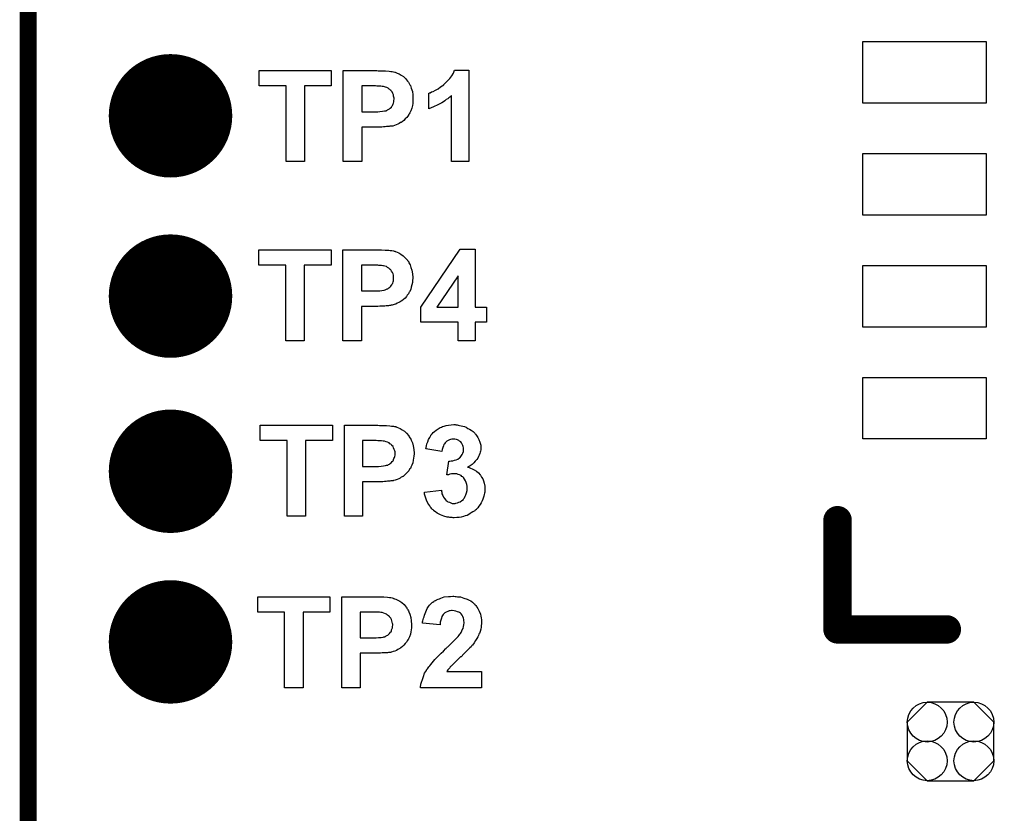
# Model space of a CAD drawing. Extents: x -0.07 to 0.95, y -0.15 to 2.1.
# Tile 15 of 25: x -0.05 to 0.29, y 1.26 to 1.54. Entities that reach past the tile are written whole.
import ezdxf

# ---------------------------------------------------------------- set-up
doc = ezdxf.new("R2010")
doc.units = 0
doc.layers.get('0').update_dxf_attribs({"linetype": 'CONTINUOUS'})
for name, color, linetype in [('gko', 6, 'CONTINUOUS'), ('gto', 2, 'CONTINUOUS'), ('gts', 1, 'CONTINUOUS')]:
    doc.layers.add(name, color=color, linetype=linetype)

# ---------------------------------------------------------------- blocks, each defined once
blk = doc.blocks.new('D11')
at = {"const_width": 0.005}
blk.add_lwpolyline([(-0.0025, 0, 1), (0.0025, 0, 1)], format="xyb", close=True, dxfattribs=at)
blk = doc.blocks.new('D172')
blk.add_lwpolyline([(-0.0152, 0.0068), (-0.0152, -0.0068), (-0.0082, -0.0138), (0.0082, -0.0138), (0.0152, -0.0068), (0.0152, 0.0068), (0.0082, 0.0138), (-0.0082, 0.0138)], close=True)
for centre in [(-0.0082, 0.0068), (0.0082, 0.0068), (-0.0082, -0.0068), (0.0082, -0.0068)]:
    blk.add_circle(centre, 0.007)
blk = doc.blocks.new('D238')
at = {"const_width": 0.0217}
blk.add_lwpolyline([(-0.01085, 0, 1), (0.01085, 0, 1)], format="xyb", close=True, dxfattribs=at)
blk = doc.blocks.new('D239')
at = {"const_width": 0.0433}
blk.add_lwpolyline([(-0.01085, 0), (0.01085, 0)], dxfattribs=at)

msp = doc.modelspace()

# ---------------------------------------------------------------- linework, layer by layer
at = {"layer": 'gko', "color": 6, "const_width": 0.006}
msp.add_lwpolyline([(-0.05, -0.15), (-0.05, 2.0498)], dxfattribs=at)
at = {"layer": 'gto', "color": 2}
for points in [[(0.0565, 1.5205), (0.0471, 1.5205), (0.0471, 1.4939), (0.0406, 1.4939), (0.0406, 1.5205), (0.0312, 1.5205), (0.0312, 1.5259), (0.0565, 1.5259), (0.0565, 1.5205)], [(0.073, 1.5258), (0.0742, 1.5258), (0.0755, 1.5258), (0.0768, 1.5257), (0.0774, 1.5256), (0.0779, 1.5256), (0.0784, 1.5255), (0.0788, 1.5254), (0.0788, 1.5254), (0.0789, 1.5253), (0.079, 1.5253), (0.0792, 1.5252), (0.0797, 1.525), (0.0804, 1.5247), (0.0811, 1.5243), (0.0819, 1.5238), (0.0826, 1.5231), (0.0833, 1.5222), (0.0833, 1.5222), (0.0834, 1.5222), (0.0835, 1.522), (0.0836, 1.5218), (0.0838, 1.5216), (0.0839, 1.5213), (0.0841, 1.5209), (0.0843, 1.5206), (0.0846, 1.5197), (0.085, 1.5186), (0.0851, 1.5174), (0.0852, 1.5161), (0.0852, 1.516), (0.0852, 1.5159), (0.0852, 1.5158), (0.0852, 1.5155), (0.0852, 1.5153), (0.0852, 1.515), (0.0851, 1.5143), (0.085, 1.5136), (0.0848, 1.5127), (0.0845, 1.5118), (0.0841, 1.5111), (0.0841, 1.511), (0.0839, 1.5107), (0.0837, 1.5104), (0.0834, 1.5099), (0.083, 1.5094), (0.0825, 1.5089), (0.082, 1.5084), (0.0814, 1.5079), (0.0813, 1.5079), (0.0811, 1.5077), (0.0808, 1.5076), (0.0804, 1.5073), (0.0799, 1.507), (0.0793, 1.5068), (0.0787, 1.5066), (0.0781, 1.5064), (0.078, 1.5064), (0.0778, 1.5064), (0.0777, 1.5064), (0.0774, 1.5063), (0.0771, 1.5063), (0.0768, 1.5062), (0.0764, 1.5062), (0.0759, 1.5062), (0.0754, 1.5061), (0.0749, 1.5061), (0.0743, 1.506), (0.0736, 1.506), (0.0729, 1.506), (0.0672, 1.506), (0.0672, 1.4939), (0.0607, 1.4939), (0.0607, 1.5259), (0.0725, 1.5259), (0.073, 1.5258)], [(0.1048, 1.4939), (0.0987, 1.4939), (0.0987, 1.5171), (0.0986, 1.517), (0.0985, 1.5169), (0.0984, 1.5168), (0.0981, 1.5166), (0.0978, 1.5163), (0.0974, 1.516), (0.0969, 1.5157), (0.0964, 1.5153), (0.0959, 1.5149), (0.0953, 1.5146), (0.0946, 1.5142), (0.0939, 1.5138), (0.0924, 1.5131), (0.0908, 1.5124), (0.0908, 1.518), (0.0908, 1.518), (0.0909, 1.518), (0.091, 1.5181), (0.0912, 1.5181), (0.0917, 1.5184), (0.0923, 1.5186), (0.0931, 1.519), (0.094, 1.5195), (0.0949, 1.5202), (0.096, 1.5209), (0.096, 1.5209), (0.0961, 1.521), (0.0962, 1.5211), (0.0964, 1.5213), (0.0969, 1.5218), (0.0975, 1.5224), (0.0981, 1.5231), (0.0988, 1.524), (0.0994, 1.525), (0.0998, 1.5261), (0.1048, 1.5261), (0.1048, 1.4939)], [(0.072, 1.5205), (0.0672, 1.5205), (0.0672, 1.5114), (0.0716, 1.5114), (0.072, 1.5114), (0.0728, 1.5114), (0.0736, 1.5115), (0.0745, 1.5116), (0.0752, 1.5117), (0.0755, 1.5118), (0.0758, 1.5118), (0.0759, 1.5119), (0.076, 1.5119), (0.0763, 1.5121), (0.0765, 1.5122), (0.0769, 1.5124), (0.0772, 1.5127), (0.0776, 1.513), (0.0778, 1.5134), (0.0779, 1.5135), (0.078, 1.5136), (0.0781, 1.5138), (0.0782, 1.5142), (0.0783, 1.5145), (0.0785, 1.5149), (0.0785, 1.5154), (0.0786, 1.5159), (0.0786, 1.516), (0.0786, 1.5162), (0.0785, 1.5165), (0.0784, 1.5169), (0.0783, 1.5174), (0.0781, 1.5179), (0.0779, 1.5184), (0.0775, 1.5188), (0.0775, 1.5189), (0.0773, 1.519), (0.0771, 1.5192), (0.0768, 1.5194), (0.0765, 1.5197), (0.076, 1.5199), (0.0755, 1.5201), (0.0749, 1.5203), (0.0749, 1.5203), (0.0747, 1.5203), (0.0744, 1.5203), (0.0739, 1.5204), (0.0733, 1.5204), (0.0729, 1.5204), (0.0725, 1.5204), (0.072, 1.5205)], [(0.0564, 1.4575), (0.047, 1.4575), (0.047, 1.4309), (0.0405, 1.4309), (0.0405, 1.4575), (0.031, 1.4575), (0.031, 1.4629), (0.0564, 1.4629), (0.0564, 1.4575)], [(0.0729, 1.4629), (0.0741, 1.4629), (0.0754, 1.4628), (0.0767, 1.4627), (0.0772, 1.4626), (0.0778, 1.4626), (0.0783, 1.4625), (0.0786, 1.4624), (0.0787, 1.4624), (0.0788, 1.4624), (0.0789, 1.4623), (0.0791, 1.4623), (0.0796, 1.462), (0.0802, 1.4618), (0.0809, 1.4613), (0.0817, 1.4608), (0.0825, 1.4601), (0.0832, 1.4593), (0.0832, 1.4592), (0.0833, 1.4592), (0.0834, 1.459), (0.0835, 1.4589), (0.0837, 1.4586), (0.0838, 1.4583), (0.084, 1.458), (0.0842, 1.4576), (0.0845, 1.4567), (0.0848, 1.4557), (0.085, 1.4544), (0.0851, 1.4531), (0.0851, 1.453), (0.0851, 1.4529), (0.0851, 1.4528), (0.0851, 1.4526), (0.085, 1.4523), (0.085, 1.452), (0.085, 1.4514), (0.0848, 1.4506), (0.0846, 1.4497), (0.0844, 1.4489), (0.084, 1.4481), (0.0839, 1.448), (0.0838, 1.4478), (0.0836, 1.4474), (0.0832, 1.4469), (0.0829, 1.4465), (0.0824, 1.4459), (0.0819, 1.4454), (0.0813, 1.4449), (0.0812, 1.4449), (0.081, 1.4448), (0.0807, 1.4446), (0.0802, 1.4443), (0.0797, 1.4441), (0.0792, 1.4438), (0.0786, 1.4436), (0.0779, 1.4434), (0.0778, 1.4434), (0.0777, 1.4434), (0.0775, 1.4434), (0.0773, 1.4433), (0.077, 1.4433), (0.0766, 1.4432), (0.0762, 1.4432), (0.0758, 1.4432), (0.0753, 1.4431), (0.0747, 1.4431), (0.0741, 1.4431), (0.0735, 1.4431), (0.0728, 1.443), (0.0671, 1.443), (0.0671, 1.4309), (0.0606, 1.4309), (0.0606, 1.4629), (0.0724, 1.4629), (0.0729, 1.4629)], [(0.107, 1.4427), (0.111, 1.4427), (0.111, 1.4374), (0.107, 1.4374), (0.107, 1.4309), (0.1011, 1.4309), (0.1011, 1.4374), (0.088, 1.4374), (0.088, 1.4427), (0.1018, 1.4631), (0.107, 1.4631), (0.107, 1.4427)], [(0.0719, 1.4575), (0.0671, 1.4575), (0.0671, 1.4484), (0.0715, 1.4484), (0.0718, 1.4485), (0.0727, 1.4485), (0.0735, 1.4485), (0.0743, 1.4486), (0.0751, 1.4487), (0.0754, 1.4488), (0.0757, 1.4489), (0.0757, 1.4489), (0.0759, 1.449), (0.0761, 1.4491), (0.0764, 1.4492), (0.0767, 1.4495), (0.0771, 1.4497), (0.0774, 1.4501), (0.0777, 1.4504), (0.0777, 1.4505), (0.0778, 1.4506), (0.0779, 1.4509), (0.0781, 1.4512), (0.0782, 1.4516), (0.0783, 1.452), (0.0784, 1.4524), (0.0784, 1.4529), (0.0784, 1.453), (0.0784, 1.4532), (0.0784, 1.4535), (0.0783, 1.454), (0.0782, 1.4544), (0.078, 1.4549), (0.0777, 1.4554), (0.0774, 1.4558), (0.0773, 1.4559), (0.0772, 1.456), (0.077, 1.4562), (0.0767, 1.4564), (0.0763, 1.4567), (0.0759, 1.457), (0.0753, 1.4571), (0.0748, 1.4573), (0.0747, 1.4573), (0.0746, 1.4573), (0.0742, 1.4574), (0.0738, 1.4574), (0.0732, 1.4574), (0.0728, 1.4575), (0.0723, 1.4575), (0.0719, 1.4575)], [(0.1011, 1.4537), (0.0936, 1.4427), (0.1011, 1.4427), (0.1011, 1.4537)], [(0.1003, 1.4013), (0.1007, 1.4013), (0.1011, 1.4012), (0.1016, 1.4011), (0.1021, 1.401), (0.1033, 1.4007), (0.1039, 1.4005), (0.1045, 1.4001), (0.1051, 1.3998), (0.1057, 1.3994), (0.1063, 1.399), (0.1068, 1.3985), (0.1069, 1.3984), (0.1069, 1.3984), (0.107, 1.3982), (0.1072, 1.3981), (0.1075, 1.3976), (0.108, 1.3969), (0.1084, 1.3962), (0.1087, 1.3952), (0.109, 1.3942), (0.109, 1.3937), (0.1091, 1.3932), (0.1091, 1.3931), (0.1091, 1.393), (0.109, 1.3927), (0.109, 1.3925), (0.1089, 1.3921), (0.1088, 1.3917), (0.1087, 1.3912), (0.1085, 1.3907), (0.1082, 1.3902), (0.108, 1.3896), (0.1076, 1.3891), (0.1071, 1.3885), (0.1066, 1.388), (0.106, 1.3874), (0.1053, 1.3869), (0.1044, 1.3864), (0.1045, 1.3864), (0.1046, 1.3864), (0.1047, 1.3864), (0.1049, 1.3863), (0.1054, 1.3861), (0.106, 1.3859), (0.1067, 1.3855), (0.1075, 1.385), (0.1082, 1.3844), (0.1088, 1.3837), (0.1089, 1.3836), (0.1091, 1.3834), (0.1093, 1.3829), (0.1097, 1.3823), (0.11, 1.3816), (0.1102, 1.3808), (0.1104, 1.3798), (0.1105, 1.3788), (0.1105, 1.3787), (0.1105, 1.3786), (0.1105, 1.3784), (0.1105, 1.3781), (0.1104, 1.3777), (0.1103, 1.3773), (0.1102, 1.3768), (0.1101, 1.3763), (0.1098, 1.3752), (0.1095, 1.3746), (0.1092, 1.3739), (0.1088, 1.3733), (0.1084, 1.3727), (0.108, 1.3721), (0.1074, 1.3716), (0.1074, 1.3715), (0.1073, 1.3714), (0.1071, 1.3713), (0.1069, 1.3711), (0.1065, 1.3709), (0.1062, 1.3707), (0.1057, 1.3704), (0.1053, 1.3701), (0.1048, 1.3698), (0.1042, 1.3695), (0.1035, 1.3693), (0.1029, 1.3691), (0.1021, 1.3689), (0.1014, 1.3688), (0.1006, 1.3687), (0.0997, 1.3686), (0.0993, 1.3686), (0.099, 1.3687), (0.0986, 1.3687), (0.0982, 1.3688), (0.0978, 1.3689), (0.0972, 1.3689), (0.0961, 1.3692), (0.0949, 1.3697), (0.0942, 1.37), (0.0937, 1.3703), (0.0931, 1.3707), (0.0925, 1.3711), (0.0925, 1.3712), (0.0924, 1.3713), (0.0923, 1.3714), (0.0921, 1.3716), (0.0918, 1.3718), (0.0916, 1.3721), (0.0913, 1.3725), (0.0911, 1.3729), (0.0908, 1.3733), (0.0904, 1.3738), (0.0899, 1.3749), (0.0895, 1.3762), (0.0893, 1.3769), (0.0892, 1.3776), (0.0952, 1.3784), (0.0952, 1.3783), (0.0952, 1.3783), (0.0952, 1.378), (0.0953, 1.3776), (0.0954, 1.3771), (0.0957, 1.3765), (0.0959, 1.3759), (0.0963, 1.3754), (0.0967, 1.3749), (0.0967, 1.3748), (0.0969, 1.3747), (0.0972, 1.3745), (0.0975, 1.3743), (0.098, 1.3741), (0.0985, 1.3739), (0.099, 1.3737), (0.0997, 1.3737), (0.0998, 1.3737), (0.1, 1.3737), (0.1003, 1.3738), (0.1008, 1.3739), (0.1013, 1.3741), (0.1018, 1.3743), (0.1024, 1.3747), (0.1029, 1.3751), (0.1029, 1.3752), (0.1031, 1.3754), (0.1033, 1.3757), (0.1036, 1.3762), (0.1038, 1.3767), (0.104, 1.3774), (0.1042, 1.3782), (0.1042, 1.3791), (0.1042, 1.3791), (0.1042, 1.3792), (0.1042, 1.3794), (0.1042, 1.3798), (0.1041, 1.3804), (0.1039, 1.381), (0.1037, 1.3816), (0.1033, 1.3822), (0.1029, 1.3828), (0.1029, 1.3828), (0.1027, 1.383), (0.1024, 1.3832), (0.1021, 1.3835), (0.1016, 1.3837), (0.1011, 1.3839), (0.1006, 1.3841), (0.0999, 1.3841), (0.0995, 1.3841), (0.0991, 1.3841), (0.0987, 1.3841), (0.0982, 1.384), (0.0977, 1.3838), (0.0971, 1.3837), (0.0978, 1.3886), (0.0982, 1.3886), (0.0986, 1.3887), (0.0992, 1.3887), (0.0998, 1.3889), (0.1004, 1.389), (0.101, 1.3893), (0.1016, 1.3897), (0.1016, 1.3897), (0.1018, 1.3899), (0.102, 1.3902), (0.1023, 1.3905), (0.1025, 1.3909), (0.1027, 1.3914), (0.1029, 1.392), (0.1029, 1.3927), (0.1029, 1.3928), (0.1029, 1.393), (0.1029, 1.3933), (0.1028, 1.3937), (0.1027, 1.3941), (0.1025, 1.3945), (0.1023, 1.395), (0.102, 1.3953), (0.1019, 1.3954), (0.1018, 1.3955), (0.1016, 1.3956), (0.1013, 1.3958), (0.1009, 1.396), (0.1005, 1.3962), (0.0999, 1.3963), (0.0994, 1.3963), (0.0991, 1.3963), (0.0988, 1.3963), (0.0984, 1.3962), (0.098, 1.396), (0.0976, 1.3958), (0.0971, 1.3956), (0.0967, 1.3952), (0.0966, 1.3951), (0.0965, 1.395), (0.0963, 1.3947), (0.0961, 1.3944), (0.0959, 1.3939), (0.0957, 1.3934), (0.0955, 1.3927), (0.0953, 1.392), (0.0897, 1.3929), (0.0897, 1.393), (0.0898, 1.3931), (0.0898, 1.3932), (0.0898, 1.3934), (0.0899, 1.3939), (0.0901, 1.3946), (0.0904, 1.3954), (0.0907, 1.3962), (0.0911, 1.3969), (0.0915, 1.3976), (0.0915, 1.3977), (0.0917, 1.3979), (0.092, 1.3982), (0.0923, 1.3986), (0.0928, 1.399), (0.0934, 1.3995), (0.0941, 1.3999), (0.0948, 1.4004), (0.0948, 1.4004), (0.0949, 1.4004), (0.0952, 1.4005), (0.0956, 1.4007), (0.0962, 1.4009), (0.0969, 1.4011), (0.0977, 1.4012), (0.0986, 1.4013), (0.0996, 1.4014), (0.1, 1.4014), (0.1003, 1.4013)], [(0.0569, 1.3958), (0.0474, 1.3958), (0.0474, 1.3692), (0.041, 1.3692), (0.041, 1.3958), (0.0315, 1.3958), (0.0315, 1.4012), (0.0569, 1.4012), (0.0569, 1.3958)], [(0.0734, 1.4011), (0.0746, 1.4011), (0.0759, 1.4011), (0.0771, 1.401), (0.0777, 1.4009), (0.0783, 1.4009), (0.0787, 1.4008), (0.0791, 1.4007), (0.0791, 1.4007), (0.0792, 1.4006), (0.0794, 1.4006), (0.0795, 1.4005), (0.0801, 1.4003), (0.0807, 1.4), (0.0814, 1.3996), (0.0822, 1.3991), (0.0829, 1.3984), (0.0837, 1.3975), (0.0837, 1.3975), (0.0838, 1.3975), (0.0838, 1.3973), (0.0839, 1.3971), (0.0841, 1.3968), (0.0843, 1.3966), (0.0844, 1.3963), (0.0846, 1.3959), (0.085, 1.395), (0.0853, 1.3939), (0.0855, 1.3927), (0.0856, 1.3914), (0.0856, 1.3913), (0.0856, 1.3912), (0.0856, 1.3911), (0.0856, 1.3908), (0.0855, 1.3906), (0.0855, 1.3903), (0.0854, 1.3896), (0.0853, 1.3889), (0.0851, 1.388), (0.0848, 1.3871), (0.0844, 1.3864), (0.0844, 1.3863), (0.0843, 1.386), (0.084, 1.3857), (0.0837, 1.3852), (0.0833, 1.3847), (0.0828, 1.3842), (0.0823, 1.3837), (0.0817, 1.3832), (0.0816, 1.3832), (0.0814, 1.383), (0.0811, 1.3829), (0.0807, 1.3826), (0.0802, 1.3823), (0.0796, 1.3821), (0.079, 1.3819), (0.0784, 1.3817), (0.0783, 1.3817), (0.0782, 1.3816), (0.078, 1.3816), (0.0777, 1.3816), (0.0774, 1.3816), (0.0771, 1.3815), (0.0767, 1.3815), (0.0763, 1.3815), (0.0758, 1.3814), (0.0752, 1.3814), (0.0746, 1.3813), (0.074, 1.3813), (0.0733, 1.3813), (0.0675, 1.3813), (0.0675, 1.3692), (0.0611, 1.3692), (0.0611, 1.4012), (0.0728, 1.4012), (0.0734, 1.4011)], [(0.0723, 1.3958), (0.0675, 1.3958), (0.0675, 1.3867), (0.072, 1.3867), (0.0723, 1.3867), (0.0731, 1.3867), (0.074, 1.3868), (0.0748, 1.3869), (0.0755, 1.387), (0.0759, 1.3871), (0.0761, 1.3871), (0.0762, 1.3872), (0.0764, 1.3872), (0.0766, 1.3874), (0.0769, 1.3875), (0.0772, 1.3877), (0.0775, 1.388), (0.0779, 1.3884), (0.0782, 1.3887), (0.0782, 1.3888), (0.0783, 1.3889), (0.0784, 1.3891), (0.0785, 1.3895), (0.0787, 1.3898), (0.0788, 1.3902), (0.0789, 1.3907), (0.0789, 1.3912), (0.0789, 1.3913), (0.0789, 1.3915), (0.0789, 1.3918), (0.0788, 1.3922), (0.0786, 1.3927), (0.0784, 1.3932), (0.0782, 1.3937), (0.0778, 1.3941), (0.0778, 1.3942), (0.0777, 1.3943), (0.0774, 1.3945), (0.0771, 1.3947), (0.0768, 1.395), (0.0763, 1.3952), (0.0758, 1.3954), (0.0752, 1.3956), (0.0752, 1.3956), (0.075, 1.3956), (0.0747, 1.3956), (0.0742, 1.3957), (0.0736, 1.3957), (0.0732, 1.3957), (0.0728, 1.3957), (0.0723, 1.3958)], [(0.056, 1.3355), (0.0466, 1.3355), (0.0466, 1.3089), (0.0401, 1.3089), (0.0401, 1.3355), (0.0307, 1.3355), (0.0307, 1.3409), (0.056, 1.3409), (0.056, 1.3355)], [(0.0725, 1.3408), (0.0737, 1.3408), (0.075, 1.3408), (0.0763, 1.3407), (0.0769, 1.3406), (0.0774, 1.3406), (0.0779, 1.3405), (0.0782, 1.3404), (0.0783, 1.3404), (0.0784, 1.3403), (0.0785, 1.3403), (0.0787, 1.3402), (0.0792, 1.34), (0.0799, 1.3397), (0.0806, 1.3393), (0.0813, 1.3388), (0.0821, 1.3381), (0.0828, 1.3372), (0.0828, 1.3372), (0.0829, 1.3372), (0.083, 1.337), (0.0831, 1.3368), (0.0833, 1.3365), (0.0834, 1.3363), (0.0836, 1.3359), (0.0838, 1.3356), (0.0841, 1.3347), (0.0844, 1.3336), (0.0846, 1.3324), (0.0847, 1.3311), (0.0847, 1.331), (0.0847, 1.3309), (0.0847, 1.3308), (0.0847, 1.3305), (0.0847, 1.3303), (0.0847, 1.33), (0.0846, 1.3293), (0.0844, 1.3286), (0.0843, 1.3277), (0.084, 1.3268), (0.0836, 1.3261), (0.0836, 1.326), (0.0834, 1.3257), (0.0832, 1.3254), (0.0829, 1.3249), (0.0825, 1.3244), (0.082, 1.3239), (0.0815, 1.3234), (0.0809, 1.3229), (0.0808, 1.3229), (0.0806, 1.3227), (0.0803, 1.3226), (0.0799, 1.3223), (0.0794, 1.322), (0.0788, 1.3218), (0.0782, 1.3216), (0.0776, 1.3214), (0.0775, 1.3214), (0.0773, 1.3213), (0.0771, 1.3213), (0.0769, 1.3213), (0.0766, 1.3213), (0.0763, 1.3212), (0.0758, 1.3212), (0.0754, 1.3212), (0.0749, 1.3211), (0.0744, 1.3211), (0.0738, 1.321), (0.0731, 1.321), (0.0724, 1.321), (0.0667, 1.321), (0.0667, 1.3089), (0.0602, 1.3089), (0.0602, 1.3409), (0.072, 1.3409), (0.0725, 1.3408)], [(0.1, 1.341), (0.1004, 1.341), (0.1008, 1.3409), (0.1013, 1.3408), (0.1019, 1.3408), (0.1031, 1.3404), (0.1043, 1.34), (0.105, 1.3397), (0.1055, 1.3394), (0.1061, 1.339), (0.1066, 1.3385), (0.1067, 1.3384), (0.1068, 1.3384), (0.1068, 1.3382), (0.107, 1.338), (0.1073, 1.3378), (0.1075, 1.3375), (0.1077, 1.3372), (0.108, 1.3367), (0.1085, 1.3358), (0.1089, 1.3347), (0.1091, 1.3341), (0.1092, 1.3335), (0.1093, 1.3328), (0.1093, 1.3321), (0.1093, 1.332), (0.1093, 1.3317), (0.1093, 1.3313), (0.1092, 1.3308), (0.1092, 1.3302), (0.109, 1.3295), (0.1088, 1.3287), (0.1086, 1.328), (0.1085, 1.3279), (0.1084, 1.3277), (0.1082, 1.3273), (0.108, 1.3268), (0.1076, 1.3262), (0.1072, 1.3255), (0.1067, 1.3247), (0.1061, 1.3239), (0.1061, 1.3239), (0.1059, 1.3237), (0.1056, 1.3233), (0.1052, 1.3229), (0.1046, 1.3223), (0.1039, 1.3216), (0.1031, 1.3208), (0.1021, 1.3198), (0.102, 1.3198), (0.1019, 1.3197), (0.1018, 1.3196), (0.1016, 1.3194), (0.1011, 1.3189), (0.1005, 1.3184), (0.0999, 1.3178), (0.0993, 1.3172), (0.0988, 1.3167), (0.0986, 1.3165), (0.0984, 1.3163), (0.0983, 1.3162), (0.0983, 1.3161), (0.0981, 1.3159), (0.0979, 1.3157), (0.0975, 1.3152), (0.0971, 1.3146), (0.1093, 1.3146), (0.1093, 1.3089), (0.0879, 1.3089), (0.0879, 1.309), (0.0879, 1.3091), (0.0879, 1.3092), (0.0879, 1.3095), (0.088, 1.3098), (0.088, 1.3101), (0.0882, 1.3109), (0.0885, 1.3118), (0.0889, 1.3128), (0.0893, 1.314), (0.0899, 1.315), (0.0899, 1.3151), (0.09, 1.3152), (0.0901, 1.3153), (0.0903, 1.3155), (0.0905, 1.3159), (0.0908, 1.3162), (0.0911, 1.3166), (0.0915, 1.3171), (0.0919, 1.3176), (0.0924, 1.3182), (0.0929, 1.3188), (0.0936, 1.3195), (0.0943, 1.3202), (0.0951, 1.321), (0.0959, 1.3218), (0.0968, 1.3227), (0.0969, 1.3227), (0.097, 1.3229), (0.0972, 1.3231), (0.0975, 1.3233), (0.0978, 1.3236), (0.0982, 1.324), (0.099, 1.3248), (0.0999, 1.3257), (0.1007, 1.3266), (0.1011, 1.3269), (0.1014, 1.3274), (0.1017, 1.3277), (0.1019, 1.328), (0.1019, 1.328), (0.1021, 1.3283), (0.1023, 1.3286), (0.1025, 1.3292), (0.1028, 1.3297), (0.103, 1.3304), (0.1031, 1.331), (0.1032, 1.3317), (0.1032, 1.3317), (0.1032, 1.3318), (0.1032, 1.332), (0.1031, 1.3324), (0.1031, 1.3329), (0.1029, 1.3334), (0.1027, 1.3339), (0.1025, 1.3344), (0.1021, 1.3349), (0.102, 1.3349), (0.1019, 1.3351), (0.1016, 1.3353), (0.1013, 1.3354), (0.1008, 1.3356), (0.1003, 1.3358), (0.0997, 1.3359), (0.099, 1.336), (0.0987, 1.336), (0.0983, 1.3359), (0.0979, 1.3359), (0.0974, 1.3357), (0.0969, 1.3355), (0.0964, 1.3352), (0.0959, 1.3348), (0.0959, 1.3348), (0.0958, 1.3346), (0.0956, 1.3343), (0.0954, 1.3339), (0.0952, 1.3334), (0.095, 1.3327), (0.0948, 1.3319), (0.0947, 1.331), (0.0886, 1.3316), (0.0886, 1.3317), (0.0886, 1.3318), (0.0886, 1.3321), (0.0887, 1.3324), (0.0888, 1.3329), (0.0889, 1.3333), (0.0891, 1.3338), (0.0892, 1.3344), (0.0897, 1.3356), (0.0902, 1.3368), (0.0906, 1.3374), (0.091, 1.3379), (0.0915, 1.3384), (0.092, 1.3389), (0.092, 1.3389), (0.0921, 1.339), (0.0922, 1.339), (0.0925, 1.3392), (0.0928, 1.3394), (0.0931, 1.3396), (0.0935, 1.3398), (0.094, 1.34), (0.0945, 1.3402), (0.095, 1.3404), (0.0962, 1.3408), (0.0977, 1.341), (0.0984, 1.341), (0.0992, 1.3411), (0.0996, 1.3411), (0.1, 1.341)], [(0.0715, 1.3355), (0.0667, 1.3355), (0.0667, 1.3264), (0.0711, 1.3264), (0.0715, 1.3264), (0.0723, 1.3264), (0.0731, 1.3265), (0.074, 1.3266), (0.0747, 1.3267), (0.075, 1.3268), (0.0753, 1.3268), (0.0753, 1.3269), (0.0755, 1.3269), (0.0758, 1.3271), (0.076, 1.3272), (0.0764, 1.3274), (0.0767, 1.3277), (0.077, 1.328), (0.0773, 1.3284), (0.0774, 1.3285), (0.0775, 1.3286), (0.0776, 1.3288), (0.0777, 1.3292), (0.0778, 1.3295), (0.078, 1.3299), (0.078, 1.3304), (0.0781, 1.3309), (0.0781, 1.331), (0.0781, 1.3312), (0.078, 1.3315), (0.0779, 1.3319), (0.0778, 1.3324), (0.0776, 1.3329), (0.0774, 1.3334), (0.077, 1.3338), (0.077, 1.3339), (0.0768, 1.334), (0.0766, 1.3342), (0.0763, 1.3344), (0.0759, 1.3347), (0.0755, 1.3349), (0.075, 1.3351), (0.0744, 1.3353), (0.0744, 1.3353), (0.0742, 1.3353), (0.0739, 1.3353), (0.0734, 1.3354), (0.0728, 1.3354), (0.0724, 1.3354), (0.072, 1.3354), (0.0715, 1.3355)]]:
    msp.add_lwpolyline(points, dxfattribs=at)
at = {"layer": 'gto', "color": 2, "const_width": 0.01}
for points in [[(0.2344, 1.3294), (0.2344, 1.3678)], [(0.2344, 1.3294), (0.2728, 1.3294)]]:
    msp.add_lwpolyline(points, dxfattribs=at)
at = {"layer": 'gts', "color": 1}
for points in [[(0.2433, 1.5145), (0.2433, 1.5361), (0.2866, 1.5361), (0.2866, 1.5145), (0.2433, 1.5145)], [(0.2433, 1.4751), (0.2433, 1.4968), (0.2866, 1.4968), (0.2866, 1.4751), (0.2433, 1.4751)], [(0.2433, 1.4357), (0.2433, 1.4574), (0.2866, 1.4574), (0.2866, 1.4357), (0.2433, 1.4357)], [(0.2433, 1.3964), (0.2433, 1.418), (0.2866, 1.418), (0.2866, 1.3964), (0.2433, 1.3964)]]:
    msp.add_lwpolyline(points, dxfattribs=at)

# ---------------------------------------------------------------- block references
at = {"layer": 'gto'}
for p in [(0.2344, 1.3678), (0.2344, 1.3294), (0.2344, 1.3294), (0.2728, 1.3294)]:
    msp.add_blockref('D11', p, dxfattribs=at)
at = {"layer": 'gts'}
for name, p in [('D238', (0, 1.51)), ('D238', (0, 1.4466)), ('D238', (0, 1.385)), ('D239', (0.3122, 1.36)), ('D238', (0, 1.325)), ('D172', (0.2741, 1.29))]:
    msp.add_blockref(name, p, dxfattribs=at)

doc.saveas('drawing.dxf')
